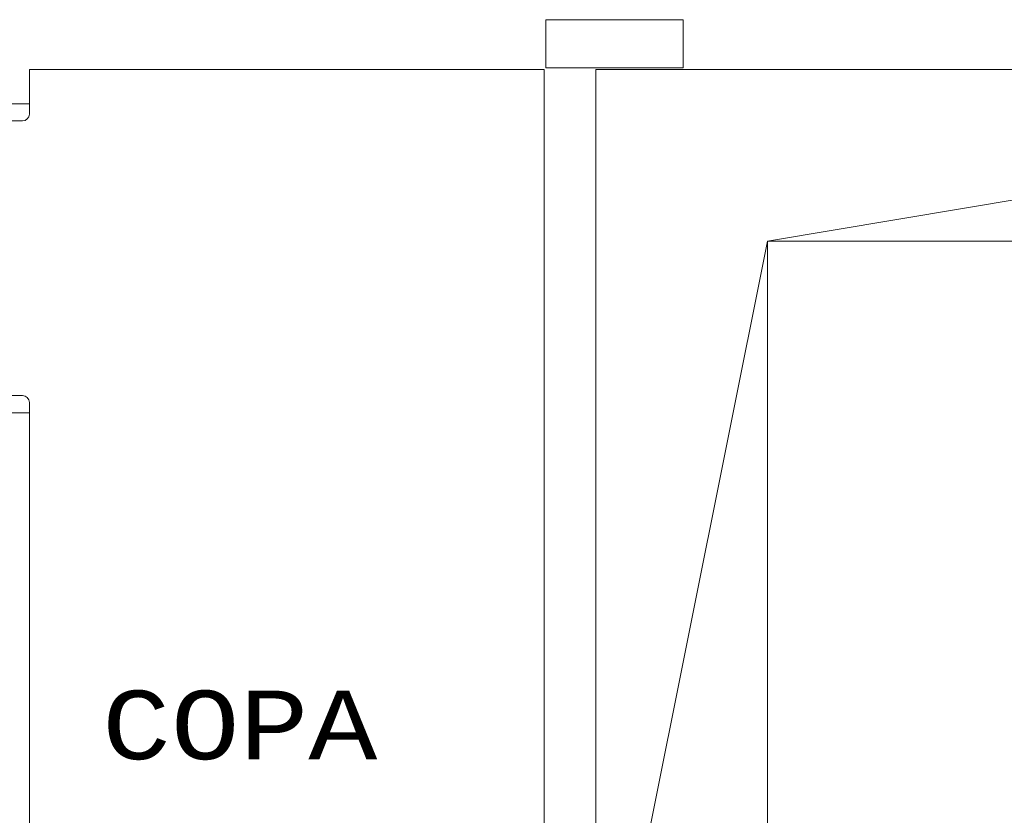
# Model space of a CAD drawing. Header units: feet. Extents: x 8 to 127, y 6 to 90.
# Tile 154 of 256: x 26.85 to 28.29, y 56.14 to 57.3. Entities that reach past the tile are written whole.
import ezdxf

# ---------------------------------------------------------------- set-up
doc = ezdxf.new("R2010")
doc.units = ezdxf.units.FT
doc.header["$MEASUREMENT"] = 0
for name, color, linetype in [('Alvenaria', 7, 'Continuous'), ('Esquadria', 250, 'Continuous'), ('FINA', 7, 'Continuous'), ('MOBILIÁRIO 01', 250, 'Continuous'), ('NO ESPESSURA', 250, 'Continuous'), ('texto', 7, 'Continuous')]:
    doc.layers.add(name, color=color, linetype=linetype)
doc.styles.add('CourierNew', font='cour.ttf')

msp = doc.modelspace()

# ---------------------------------------------------------------- linework, layer by layer
at = {"layer": 'Alvenaria', "lineweight": 5}
for p, q in [((27.6152, 57.227), (26.8652, 57.227)), ((26.8652, 57.227), (26.8652, 57.177)), ((27.6152, 56.552), (27.6152, 57.227)), ((30.3402, 57.227), (27.6902, 57.227)), ((27.6902, 57.227), (27.6902, 55.727)), ((26.8652, 57.177), (26.7902, 57.177)), ((26.7902, 56.727), (26.8652, 56.727)), ((26.8652, 56.727), (26.8652, 55.727)), ((27.6152, 55.727), (27.6152, 56.552))]:
    msp.add_line(p, q, dxfattribs=at)
at = {"layer": 'Esquadria', "lineweight": 5}
for p, q in [((26.8652, 57.177), (26.8652, 57.162)), ((26.8552, 57.152), (26.8152, 57.152)), ((26.8552, 56.752), (26.8152, 56.752)), ((26.8652, 56.727), (26.8652, 56.742))]:
    msp.add_line(p, q, dxfattribs=at)
for centre, start, end in [((26.8552, 57.162), 270, 0), ((26.8552, 56.742), 0, 90)]:
    msp.add_arc(centre, 0.01, start, end, dxfattribs=at)
at = {"layer": 'FINA', "linetype": 'Continuous', "lineweight": 5}
for p, q in [((27.8176, 57.2994), (27.6176, 57.2994)), ((27.6176, 57.2994), (27.6176, 57.2294)), ((27.8176, 57.2294), (27.8176, 57.2994)), ((27.6176, 57.2294), (27.8176, 57.2294))]:
    msp.add_line(p, q, dxfattribs=at)
at = {"layer": 'MOBILIÁRIO 01', "lineweight": 5}
for p, q in [((27.9402, 55.977), (27.9402, 56.977)), ((27.9402, 56.977), (29.4402, 56.977))]:
    msp.add_line(p, q, dxfattribs=at)
at = {"layer": 'NO ESPESSURA', "lineweight": 5}
for q in [(29.4402, 57.227), (27.6902, 55.727)]:
    msp.add_line((27.9402, 56.977), q, dxfattribs=at)

# ---------------------------------------------------------------- texts
at = {"layer": 'texto', "lineweight": 5, "insert": (26.9711, 56.2207), "char_height": 0.1, "width": 0.840271, "attachment_point": 7, "line_spacing_factor": 0.9, "style": 'CourierNew'}
msp.add_mtext('COPA', dxfattribs=at)

doc.saveas('drawing.dxf')
